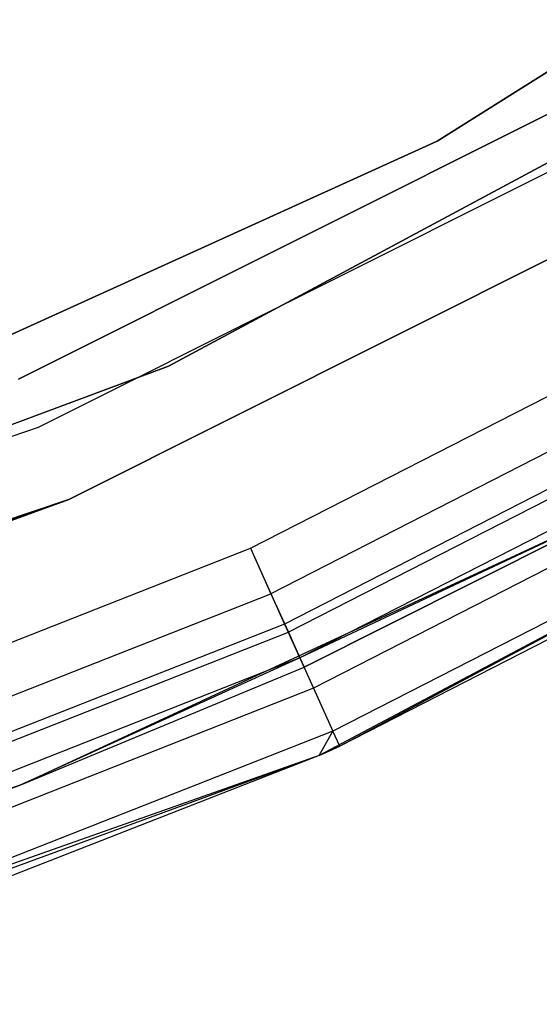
# Model space of a CAD drawing. Extents: x -38.3 to -0.1, y -39.1 to 0.
# Tile 87 of 256: x -18.333 to -18.097, y -21.841 to -21.395. Entities that reach past the tile are written whole.
import ezdxf

# ---------------------------------------------------------------- set-up
doc = ezdxf.new("R2010")
doc.units = 0
doc.header["$MEASUREMENT"] = 0
doc.layers.get('0').update_dxf_attribs({"color": 13, "linetype": 'CONTINUOUS'})

# ---------------------------------------------------------------- blocks, each defined once
blk = doc.blocks.new('ORTO_XII_A_STL')
at = {"color": 0}
for p, q in [((20.69695, 18.18018, 2.24665), (20.44583, 18.02181, 2.24665)), ((20.44583, 18.02181, 2.1876), (20.69695, 18.18018, 2.1876)), ((20.69695, 18.18018, 2.24665), (20.44583, 18.02181, 2.24665)), ((20.44583, 18.02181, 2.1876), (20.69695, 18.18018, 2.1876)), ((20.59017, 18.06263, 0.7309), (20.32404, 17.9199, 0.7309)), ((20.32404, 17.9199, 0.67185), (20.59017, 18.06263, 0.67185)), ((20.59017, 18.06263, 0.7309), (20.32404, 17.9199, 0.7309)), ((20.32404, 17.9199, 0.67185), (20.59017, 18.06263, 0.67185)), ((20.25602, 17.91399, 2.24665), (20.52932, 18.0509, 2.24665)), ((20.52932, 18.0509, 0.7309), (20.25602, 17.91399, 0.7309)), ((20.25602, 17.91399, 2.24665), (20.52932, 18.0509, 2.24665)), ((20.52932, 18.0509, 0.7309), (20.25602, 17.91399, 0.7309)), ((20.2651, 17.89219, 0.67185), (20.54134, 18.03056, 0.67185)), ((20.2651, 17.89219, 0.67185), (20.54134, 18.03056, 0.67185)), ((20.2651, 17.89219, 0.7309), (20.54134, 18.03056, 0.7309)), ((20.2651, 17.89219, 0.7309), (20.54134, 18.03056, 0.7309)), ((20.44583, 18.02181, 2.24665), (20.17549, 17.89911, 2.24665)), ((20.17549, 17.89911, 2.1876), (20.44583, 18.02181, 2.1876)), ((20.44583, 18.02181, 2.24665), (20.17549, 17.89911, 2.24665)), ((20.17549, 17.89911, 2.1876), (20.44583, 18.02181, 2.1876)), ((20.44583, 18.02181, 2.24665), (20.44583, 18.02181, 2.1876)), ((20.44583, 18.02181, 2.24665), (20.44583, 18.02181, 2.1876)), ((20.55938, 18.00007, 2.24665), (20.27873, 17.85948, 2.24665)), ((20.27873, 17.85948, 0.67185), (20.55938, 18.00007, 0.67185)), ((20.55938, 18.00007, 2.24665), (20.27873, 17.85948, 2.24665)), ((20.27873, 17.85948, 0.67185), (20.55938, 18.00007, 0.67185)), ((20.36116, 17.8373, 67.85689), (20.56236, 17.94027, 67.85689)), ((20.36116, 17.8373, 67.81752), (20.56236, 17.94027, 67.81752)), ((20.36116, 17.8373, 67.85689), (20.56236, 17.94027, 67.85689)), ((20.36116, 17.8373, 67.81752), (20.56236, 17.94027, 67.81752)), ((20.57363, 17.92068, 67.81302), (20.37045, 17.8167, 67.81302)), ((20.57363, 17.92068, 67.81302), (20.37045, 17.8167, 67.81302)), ((20.32404, 17.9199, 0.7309), (20.04096, 17.81473, 0.7309)), ((20.04096, 17.81473, 0.67185), (20.32404, 17.9199, 0.67185)), ((20.32404, 17.9199, 0.7309), (20.04096, 17.81473, 0.7309)), ((20.04096, 17.81473, 0.67185), (20.32404, 17.9199, 0.67185)), ((20.32404, 17.9199, 0.7309), (20.32404, 17.9199, 0.67185)), ((20.32404, 17.9199, 0.7309), (20.32404, 17.9199, 0.67185)), ((20.58115, 17.90762, 67.8494), (20.37665, 17.80297, 67.8494)), ((20.58115, 17.90762, 67.8494), (20.37665, 17.80297, 67.8494)), ((20.58319, 17.90408, 67.80022), (20.37834, 17.79924, 67.80022)), ((20.58319, 17.90408, 67.80022), (20.37834, 17.79924, 67.80022)), ((20.68182, 17.89706, 66.81358), (20.39229, 17.74339, 66.81358)), ((20.68182, 17.89706, 66.81358), (20.39229, 17.74339, 66.81358)), ((20.68182, 17.89706, 66.81358), (20.40164, 17.74759, 67.75846)), ((20.68182, 17.89706, 66.81358), (20.40164, 17.74759, 67.75846)), ((19.97229, 17.7936, 0.67185), (20.2651, 17.89219, 0.67185)), ((19.97229, 17.7936, 0.67185), (20.2651, 17.89219, 0.67185)), ((19.97229, 17.7936, 0.7309), (20.2651, 17.89219, 0.7309)), ((19.97229, 17.7936, 0.7309), (20.2651, 17.89219, 0.7309)), ((20.2651, 17.89219, 0.67185), (20.2651, 17.89219, 0.7309)), ((20.2651, 17.89219, 0.67185), (20.2651, 17.89219, 0.7309)), ((20.58957, 17.89298, 67.78106), (20.3836, 17.78757, 67.78106)), ((20.58957, 17.89298, 67.78106), (20.3836, 17.78757, 67.78106)), ((20.59707, 17.87995, 67.82806), (20.38979, 17.77387, 67.82806)), ((20.59707, 17.87995, 67.82806), (20.38979, 17.77387, 67.82806)), ((20.25701, 17.73001, 66.81358), (20.5559, 17.86884, 66.81358)), ((20.25701, 17.73001, 66.81358), (20.5559, 17.86884, 66.81358)), ((20.5559, 17.86884, 67.75846), (20.3836, 17.78757, 67.78106)), ((20.5559, 17.86884, 67.75846), (20.3836, 17.78757, 67.78106)), ((20.5559, 17.86884, 66.81358), (20.38545, 17.78348, 67.75846)), ((20.38545, 17.78348, 67.75846), (20.5559, 17.86884, 67.75846)), ((20.5559, 17.86884, 66.81358), (20.38545, 17.78348, 67.75846)), ((20.38545, 17.78348, 67.75846), (20.5559, 17.86884, 67.75846)), ((20.27873, 17.85948, 2.24665), (19.98123, 17.75931, 2.24665)), ((19.98123, 17.75931, 0.67185), (20.27873, 17.85948, 0.67185)), ((20.27873, 17.85948, 2.24665), (19.98123, 17.75931, 2.24665)), ((19.98123, 17.75931, 0.67185), (20.27873, 17.85948, 0.67185)), ((19.98149, 17.75938, 1.86047), (20.27873, 17.85948, 2.24665)), ((19.98149, 17.75938, 1.86047), (20.27873, 17.85948, 2.24665)), ((19.98955, 17.7615, 1.85669), (20.27873, 17.85948, 2.24665)), ((19.98955, 17.7615, 1.85669), (20.27873, 17.85948, 2.24665)), ((20.02636, 17.77158, 0.82987), (20.27873, 17.85948, 0.67185)), ((20.02636, 17.77158, 0.82987), (20.27873, 17.85948, 0.67185)), ((20.02637, 17.77158, 1.83272), (20.27873, 17.85948, 2.24665)), ((20.02637, 17.77158, 1.83272), (20.27873, 17.85948, 2.24665)), ((20.0569, 17.78045, 1.80098), (20.27873, 17.85948, 2.24665)), ((20.0569, 17.78045, 1.80098), (20.27873, 17.85948, 2.24665)), ((20.0569, 17.78045, 0.86162), (20.27873, 17.85948, 0.67185)), ((20.0569, 17.78045, 0.86162), (20.27873, 17.85948, 0.67185)), ((20.07982, 17.78742, 1.76298), (20.27873, 17.85948, 2.24665)), ((20.07982, 17.78742, 1.76298), (20.27873, 17.85948, 2.24665)), ((20.07982, 17.78742, 0.89962), (20.27873, 17.85948, 0.67185)), ((20.07982, 17.78742, 0.89962), (20.27873, 17.85948, 0.67185)), ((20.27873, 17.85948, 2.24665), (20.09407, 17.79189, 1.72047)), ((20.27873, 17.85948, 2.24665), (20.09407, 17.79189, 1.72047)), ((20.09407, 17.79189, 1.03149), (20.27873, 17.85948, 0.67185)), ((20.27873, 17.85948, 0.67185), (20.09407, 17.79189, 1.63111)), ((20.09407, 17.79189, 1.03149), (20.27873, 17.85948, 0.67185)), ((20.09407, 17.79189, 0.94213), (20.27873, 17.85948, 0.67185)), ((20.09407, 17.79189, 0.94213), (20.27873, 17.85948, 0.67185)), ((20.27873, 17.85948, 0.67185), (20.09407, 17.79189, 1.63111)), ((20.09889, 17.79342, 1.6758), (20.27873, 17.85948, 2.24665)), ((20.09889, 17.79342, 0.98682), (20.27873, 17.85948, 0.67185)), ((20.09889, 17.79342, 0.98682), (20.27873, 17.85948, 0.67185)), ((20.09889, 17.79342, 1.6758), (20.27873, 17.85948, 2.24665)), ((20.09889, 17.79342, 1.6758), (20.27873, 17.85948, 0.67185)), ((20.09889, 17.79342, 1.6758), (20.27873, 17.85948, 0.67185)), ((20.27873, 17.85948, 2.24665), (20.27873, 17.85948, 0.67185)), ((20.27873, 17.85948, 2.24665), (20.27873, 17.85948, 0.67185)), ((20.60771, 17.86145, 67.79613), (20.39856, 17.75442, 67.79613)), ((20.60771, 17.86145, 67.79613), (20.39856, 17.75442, 67.79613)), ((20.61145, 17.85496, 67.75846), (20.40164, 17.74759, 67.75846)), ((20.61145, 17.85496, 67.75846), (20.40164, 17.74759, 67.75846)), ((20.15083, 17.75455, 67.85689), (20.36116, 17.8373, 67.85689)), ((20.15083, 17.75455, 67.81752), (20.36116, 17.8373, 67.81752)), ((20.15083, 17.75455, 67.85689), (20.36116, 17.8373, 67.85689)), ((20.15083, 17.75455, 67.81752), (20.36116, 17.8373, 67.81752)), ((20.36116, 17.8373, 67.81752), (20.37045, 17.8167, 67.81302)), ((20.36116, 17.8373, 67.81752), (20.37045, 17.8167, 67.81302)), ((20.36116, 17.8373, 67.85689), (20.37665, 17.80297, 67.8494)), ((20.36116, 17.8373, 67.85689), (20.37665, 17.80297, 67.8494)), ((20.15806, 17.73314, 67.81302), (20.37045, 17.8167, 67.81302)), ((20.15806, 17.73314, 67.81302), (20.37045, 17.8167, 67.81302)), ((20.37045, 17.8167, 67.81302), (20.37834, 17.79924, 67.80022)), ((20.37045, 17.8167, 67.81302), (20.37834, 17.79924, 67.80022)), ((20.37665, 17.80297, 67.8494), (20.16288, 17.71887, 67.8494)), ((20.37665, 17.80297, 67.8494), (20.16288, 17.71887, 67.8494)), ((20.37665, 17.80297, 67.8494), (20.38979, 17.77387, 67.82806)), ((20.37665, 17.80297, 67.8494), (20.38979, 17.77387, 67.82806)), ((20.16419, 17.71499, 67.80022), (20.37834, 17.79924, 67.80022)), ((20.16419, 17.71499, 67.80022), (20.37834, 17.79924, 67.80022)), ((20.37834, 17.79924, 67.80022), (20.3836, 17.78757, 67.78106)), ((20.37834, 17.79924, 67.80022), (20.3836, 17.78757, 67.78106)), ((20.3836, 17.78757, 67.78106), (20.16829, 17.70286, 67.78106)), ((20.3836, 17.78757, 67.78106), (20.16829, 17.70286, 67.78106)), ((20.3836, 17.78757, 67.78106), (20.25701, 17.73001, 67.75846)), ((20.3836, 17.78757, 67.78106), (20.25701, 17.73001, 67.75846)), ((20.3836, 17.78757, 67.78106), (20.38545, 17.78348, 67.75846)), ((20.3836, 17.78757, 67.78106), (20.38545, 17.78348, 67.75846)), ((20.25701, 17.73001, 66.81358), (20.38545, 17.78348, 67.75846)), ((20.25701, 17.73001, 66.81358), (20.38545, 17.78348, 67.75846)), ((20.25701, 17.73001, 67.75846), (20.38545, 17.78348, 67.75846)), ((20.25701, 17.73001, 67.75846), (20.38545, 17.78348, 67.75846)), ((20.38979, 17.77387, 67.82806), (20.1731, 17.68862, 67.82806)), ((20.38979, 17.77387, 67.82806), (20.1731, 17.68862, 67.82806)), ((20.38979, 17.77387, 67.82806), (20.39856, 17.75442, 67.79613)), ((20.38979, 17.77387, 67.82806), (20.39856, 17.75442, 67.79613)), ((20.39856, 17.75442, 67.79613), (20.17993, 17.6684, 67.79613)), ((20.39856, 17.75442, 67.79613), (20.17993, 17.6684, 67.79613)), ((20.39229, 17.74339, 67.75846), (20.39856, 17.75442, 67.79613)), ((20.39229, 17.74339, 67.75846), (20.39856, 17.75442, 67.79613)), ((20.40164, 17.74759, 67.75846), (20.39856, 17.75442, 67.79613)), ((20.40164, 17.74759, 67.75846), (20.39856, 17.75442, 67.79613)), ((20.39229, 17.74339, 66.81358), (20.40164, 17.74759, 67.75846)), ((20.40164, 17.74759, 67.75846), (20.39229, 17.74339, 67.75846)), ((20.39229, 17.74339, 66.81358), (20.40164, 17.74759, 67.75846)), ((20.40164, 17.74759, 67.75846), (20.39229, 17.74339, 67.75846)), ((20.39229, 17.74339, 66.81358), (20.08454, 17.63058, 66.81358)), ((20.39229, 17.74339, 66.81358), (20.08454, 17.63058, 66.81358)), ((20.39229, 17.74339, 67.75846), (20.17993, 17.6684, 67.79613)), ((20.39229, 17.74339, 67.75846), (20.17993, 17.6684, 67.79613)), ((20.39229, 17.74339, 66.81358), (20.18233, 17.6613, 67.75846)), ((20.39229, 17.74339, 66.81358), (20.18233, 17.6613, 67.75846)), ((20.39229, 17.74339, 67.75846), (20.18233, 17.6613, 67.75846)), ((20.39229, 17.74339, 67.75846), (20.18233, 17.6613, 67.75846)), ((20.39229, 17.74339, 66.81358), (20.39229, 17.74339, 67.75846)), ((20.39229, 17.74339, 66.81358), (20.39229, 17.74339, 67.75846)), ((19.94171, 17.63413, 66.81358), (20.25701, 17.73001, 66.81358)), ((19.94171, 17.63413, 66.81358), (20.25701, 17.73001, 66.81358)), ((20.16829, 17.70286, 67.78106), (20.25701, 17.73001, 67.75846)), ((20.16829, 17.70286, 67.78106), (20.25701, 17.73001, 67.75846)), ((20.25701, 17.73001, 66.81358), (20.16973, 17.6986, 67.75846)), ((20.16973, 17.6986, 67.75846), (20.25701, 17.73001, 67.75846)), ((20.25701, 17.73001, 66.81358), (20.16973, 17.6986, 67.75846)), ((20.16973, 17.6986, 67.75846), (20.25701, 17.73001, 67.75846)), ((20.25701, 17.73001, 66.81358), (20.25701, 17.73001, 67.75846)), ((20.25701, 17.73001, 66.81358), (20.25701, 17.73001, 67.75846))]:
    blk.add_line(p, q, dxfattribs=at)

msp = doc.modelspace()

# ---------------------------------------------------------------- block references
at = {"color": 0}
msp.add_blockref('ORTO_XII_A_STL', (-38.58948, -39.47195, -0.67185), dxfattribs=at)

doc.saveas('drawing.dxf')
